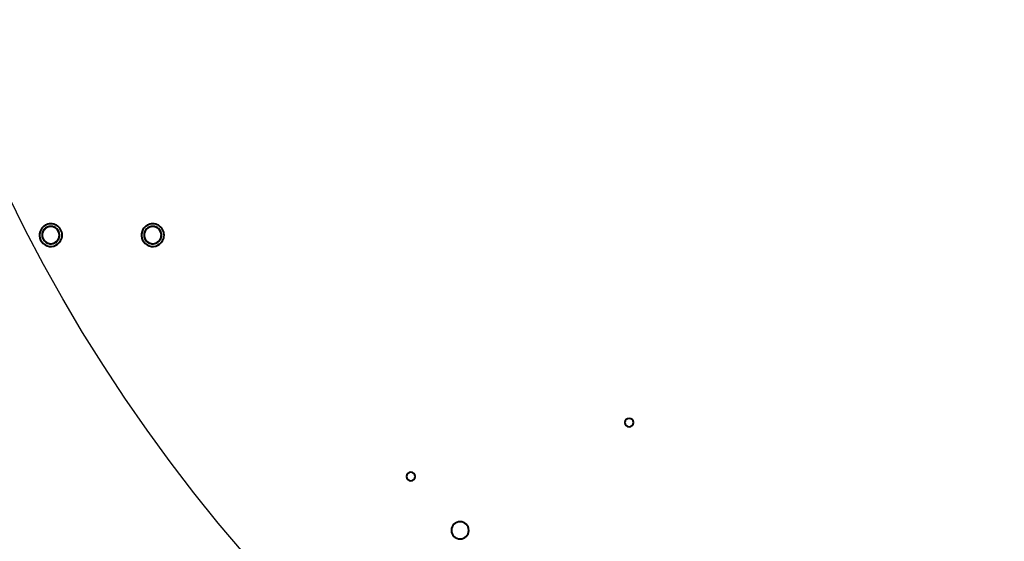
# Model space of a CAD drawing. Header units: millimetres. Extents: x -1483 to 905, y -1392 to 951.
# Tile 39 of 105: x -545 to -175, y -413 to -216. Entities that reach past the tile are written whole.
import ezdxf

# ---------------------------------------------------------------- set-up
doc = ezdxf.new("R2010")
doc.units = ezdxf.units.MM
doc.layers.add('G-IMPT', color=8, linetype='Continuous', lineweight=40)

# ---------------------------------------------------------------- blocks, each defined once
blk = doc.blocks.new('NEXA 2000 CALQUES_dwg-762145-Niveau de réf_')
at = {"layer": 'G-IMPT'}
for centre, radius, start, end in [((-533.31, -264.55), 4.25, 150, 330), ((-533.31, -264.55), 4.25, 150, 330), ((-533.31, -264.55), 4.25, 150, 330), ((-533.31, -264.55), 4.25, 150, 330), ((-533.31, -264.55), 4.25, 330, 150), ((-533.31, -264.55), 4.25, 330, 150), ((-533.31, -264.55), 4.25, 330, 150), ((-533.31, -264.55), 4.25, 330, 150), ((-533.31, -264.55), 3.25, 0, 180), ((-533.31, -264.55), 3.25, 0, 150), ((-533.31, -264.55), 3.25, 330, 150), ((-533.31, -264.55), 3.25, 330, 150), ((-495, -264.55), 4.25, 150, 330), ((-495, -264.55), 4.25, 150, 330), ((-495, -264.55), 4.25, 150, 330), ((-495, -264.55), 4.25, 150, 330), ((-495, -264.55), 4.25, 330, 150), ((-495, -264.55), 4.25, 330, 150), ((-495, -264.55), 4.25, 330, 150), ((-495, -264.55), 4.25, 330, 150), ((-495, -264.55), 3.25, 0, 180), ((-495, -264.55), 3.25, 0, 150), ((-495, -264.55), 3.25, 330, 150), ((-495, -264.55), 3.25, 330, 150), ((-533.31, -264.55), 3.25, 150, 330), ((-533.31, -264.55), 3.25, 150, 330), ((-533.31, -264.55), 3.25, 150, 330), ((-533.31, -264.55), 3.25, 180, 0), ((-533.31, -264.55), 3.25, 330, 0), ((-495, -264.55), 3.25, 150, 330), ((-495, -264.55), 3.25, 150, 330), ((-495, -264.55), 3.25, 150, 330), ((-495, -264.55), 3.25, 180, 0), ((-495, -264.55), 3.25, 330, 0), ((-316, -335.05), 1.6, 90, 270), ((-316, -335.05), 1.6, 90, 270), ((-316, -335.05), 1.6, 90, 270), ((-316, -335.05), 1.6, 0, 180), ((-316, -335.05), 1.6, 180, 0), ((-316, -335.05), 1.6, 270, 90), ((-316, -335.05), 1.6, 0, 90), ((-316, -335.05), 1.6, 270, 90), ((-316, -335.05), 1.6, 270, 0), ((-398, -355.3), 1.6, 90, 270), ((-398, -355.3), 1.6, 90, 270), ((-398, -355.3), 1.6, 90, 270), ((-398, -355.3), 1.6, 0, 180), ((-398, -355.3), 1.6, 270, 90), ((-398, -355.3), 1.6, 270, 90), ((-398, -355.3), 1.6, 360, 90), ((-398, -355.3), 1.6, 180, 0), ((-398, -355.3), 1.6, 270, 360), ((-379.5, -375.55), 3.25, 90, 270), ((-379.5, -375.55), 3.25, 90, 270), ((-379.5, -375.55), 3.25, 90, 270), ((-379.5, -375.55), 3.25, 360, 180), ((-379.5, -375.55), 3.25, 270, 90), ((-379.5, -375.55), 3.25, 0, 90), ((-379.5, -375.55), 3.25, 270, 90), ((-379.5, -375.55), 3.25, 180, 0), ((-379.5, -375.55), 3.25, 270, 0)]:
    blk.add_arc(centre, radius, start, end, dxfattribs=at)

msp = doc.modelspace()

# ---------------------------------------------------------------- linework, layer by layer
at = {"color": 94, "lineweight": 30}
msp.add_circle((0, -18), 609.6, dxfattribs=at)

# ---------------------------------------------------------------- block references
at = {"layer": 'G-IMPT'}
msp.add_blockref('NEXA 2000 CALQUES_dwg-762145-Niveau de réf_', (0, -32.95), dxfattribs=at)

doc.saveas('drawing.dxf')
